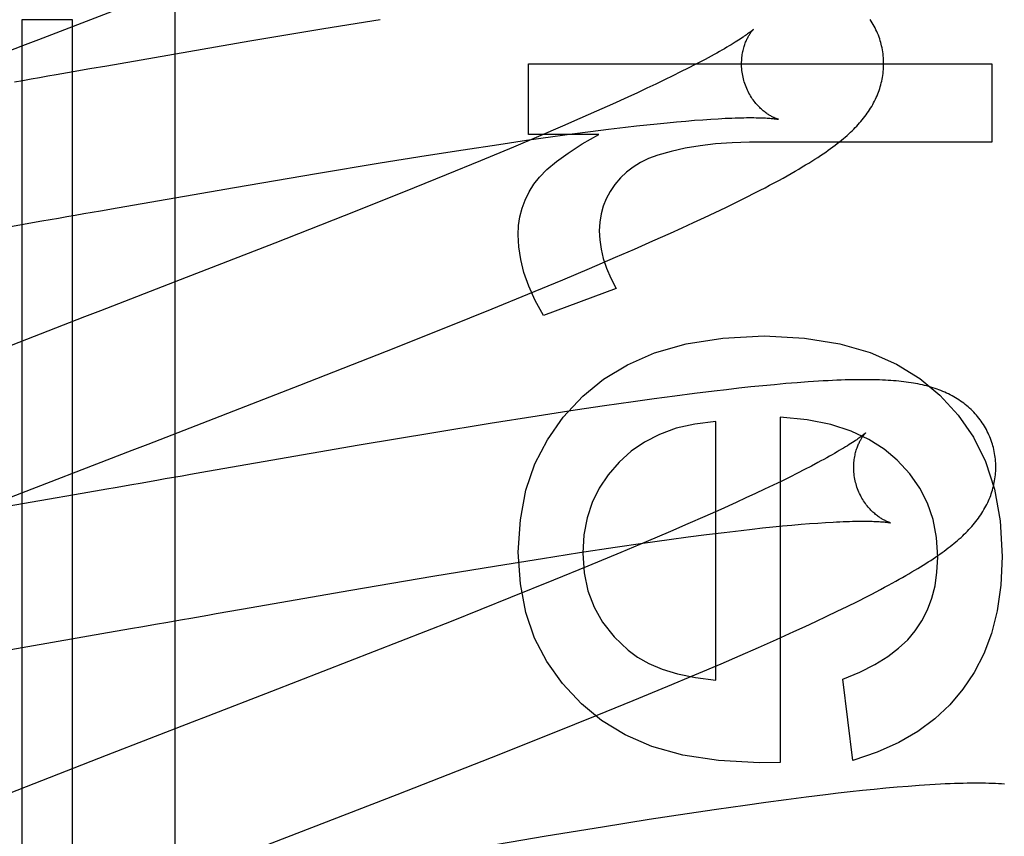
# Model space of a CAD drawing. Header units: inches. Extents: x 0 to 215, y 0 to 139.
# Tile 38 of 111: x 105.837 to 105.975, y 51.641 to 51.756. Entities that reach past the tile are written whole.
import ezdxf

# ---------------------------------------------------------------- set-up
doc = ezdxf.new("R2010")
doc.units = ezdxf.units.IN
doc.header["$LTSCALE"] = 11.804375
doc.header["$MEASUREMENT"] = 0
doc.linetypes.add('HIDDEN', pattern=[0.2, 0.1, -0.1])
doc.layers.add('DEFAULT_2', color=8, linetype='HIDDEN')

msp = doc.modelspace()

# ---------------------------------------------------------------- linework, layer by layer
at = {"layer": 'DEFAULT_2', "color": 8, "linetype": 'HIDDEN'}
for p, q in [((105.8585915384, 52.1641831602), (105.8585915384, 51.559379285)), ((105.8441940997, 51.7560268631), (105.8370516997, 51.7560268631)), ((105.8370516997, 51.7560268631), (105.8370516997, 51.54497928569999)), ((105.8441940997, 51.54497928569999), (105.8441940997, 51.7560268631)), ((105.8874959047, 51.7560326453), (105.8795942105, 51.75474267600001)), ((105.8795942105, 51.75474267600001), (105.8691609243, 51.7529903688)), ((105.8691609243, 51.7529903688), (105.8490331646, 51.7495118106)), ((105.8490331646, 51.7495118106), (105.8466607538, 51.7490969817)), ((105.9084113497, 51.749831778), (105.9736091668, 51.749831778)), ((105.9084113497, 51.7398863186), (105.9084113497, 51.749831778)), ((105.9318604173, 51.74971418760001), (105.9308625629, 51.7492026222)), ((105.9328005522, 51.7502055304), (105.9318604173, 51.74971418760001)), ((105.9736091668, 51.749831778), (105.9736091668, 51.7387812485)), ((105.8442925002, 51.7486824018), (105.8419298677, 51.7482684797)), ((105.8466607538, 51.7490969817), (105.8442925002, 51.7486824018)), ((105.9286983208, 51.7481223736), (105.9275347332, 51.7475555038)), ((105.9298080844, 51.7486717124), (105.9286983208, 51.7481223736)), ((105.9308625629, 51.7492026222), (105.9298080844, 51.7486717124)), ((105.9263185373, 51.7469718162), (105.9250507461, 51.74637187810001)), ((105.9275347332, 51.7475555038), (105.9263185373, 51.7469718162)), ((105.9237324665, 51.7457562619), (105.9223648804, 51.74512553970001)), ((105.9250507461, 51.74637187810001), (105.9237324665, 51.7457562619)), ((105.9202237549, 51.7441523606), (105.9179788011, 51.74314832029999)), ((105.9223648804, 51.74512553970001), (105.9202237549, 51.7441523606)), ((105.9179788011, 51.74314832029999), (105.9156342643, 51.7421151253)), ((105.9156342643, 51.7421151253), (105.9131944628, 51.74105441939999)), ((105.9235722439, 51.7410690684), (105.9250653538, 51.74123404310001)), ((105.9250653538, 51.74123404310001), (105.9265084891, 51.7413865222)), ((105.9265084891, 51.7413865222), (105.9279003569, 51.7415263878)), ((105.9279003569, 51.7415263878), (105.9292397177, 51.7416535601)), ((105.9292397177, 51.7416535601), (105.9305251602, 51.7417679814)), ((105.9305251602, 51.7417679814), (105.9317551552, 51.7418696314)), ((105.9317551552, 51.7418696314), (105.9329283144, 51.7419585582)), ((105.9329283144, 51.7419585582), (105.9340433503, 51.7420348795)), ((105.9182953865, 51.7398863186), (105.9084113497, 51.7398863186)), ((105.9131944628, 51.74105441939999), (105.909800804, 51.7396001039)), ((105.9118342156, 51.739580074), (105.9145269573, 51.7399463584)), ((105.9145269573, 51.7399463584), (105.9171269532, 51.7402876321)), ((105.9171269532, 51.7402876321), (105.9196296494, 51.7406030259)), ((105.9196296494, 51.7406030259), (105.9220305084, 51.7408917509)), ((105.9220305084, 51.7408917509), (105.9235722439, 51.7410690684)), ((105.8992062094, 51.7377278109), (105.9042350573, 51.738488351)), ((105.9042350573, 51.738488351), (105.9081075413, 51.7390544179)), ((105.909800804, 51.7396001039), (105.9062561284, 51.7381033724)), ((105.9081075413, 51.7390544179), (105.9118342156, 51.739580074)), ((105.9736091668, 51.7387812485), (105.9394754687, 51.7387812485)), ((105.8939882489, 51.7369132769), (105.8992062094, 51.7377278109)), ((105.9062561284, 51.7381033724), (105.9016292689, 51.7361782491)), ((105.8785615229, 51.7343929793), (105.8875079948, 51.7358722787)), ((105.8875079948, 51.7358722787), (105.8939882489, 51.7369132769)), ((105.9016292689, 51.7361782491), (105.8968042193, 51.7341991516)), ((105.8670170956, 51.73243158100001), (105.8785615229, 51.7343929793)), ((105.8968042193, 51.7341991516), (105.890782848, 51.7317623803)), ((105.8505103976, 51.7295650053), (105.8670170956, 51.73243158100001)), ((105.890782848, 51.7317623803), (105.8824255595, 51.7284277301)), ((105.9389848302, 51.731004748), (105.9403500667, 51.7316957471)), ((105.9361475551, 51.7296099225), (105.937584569, 51.7303100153)), ((105.937584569, 51.7303100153), (105.9389848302, 51.731004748)), ((105.8457823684, 51.7287371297), (105.8481450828, 51.729151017)), ((105.8481450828, 51.729151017), (105.8505103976, 51.7295650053)), ((105.9331604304, 51.7281898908), (105.9346727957, 51.7289033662)), ((105.9346727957, 51.7289033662), (105.9361475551, 51.7296099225)), ((105.8375543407, 51.7272951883), (105.8398965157, 51.7277055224)), ((105.8824255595, 51.7284277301), (105.8726802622, 51.7245904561)), ((105.9300241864, 51.7267410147), (105.9316107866, 51.7274691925)), ((105.9316107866, 51.7274691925), (105.9331604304, 51.7281898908)), ((105.8352212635, 51.7268867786), (105.8375543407, 51.7272951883)), ((105.9258984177, 51.7248866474), (105.9284009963, 51.7260051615)), ((105.9284009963, 51.7260051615), (105.9300241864, 51.7267410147)), ((105.8726802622, 51.7245904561), (105.8593441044, 51.7193970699)), ((105.9233163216, 51.72375039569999), (105.9258984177, 51.7248866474)), ((105.9206572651, 51.72259663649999), (105.9233163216, 51.72375039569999)), ((105.916997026, 51.721031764), (105.9206572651, 51.72259663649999)), ((105.9132123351, 51.7194378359), (105.916997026, 51.721031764)), ((105.9083191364, 51.7174073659), (105.9132123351, 51.7194378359)), ((105.9207510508, 51.7182150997), (105.9104986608, 51.714408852)), ((105.9032621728, 51.71533863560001), (105.9083191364, 51.7174073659)), ((105.8970039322, 51.7128122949), (105.9032621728, 51.71533863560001)), ((105.8883933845, 51.7093840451), (105.8970039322, 51.7128122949)), ((105.8762036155, 51.7045980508), (105.8883933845, 51.7093840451)), ((105.9362743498, 51.7039593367), (105.934504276, 51.7037513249)), ((105.9380033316, 51.7041544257), (105.9362743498, 51.7039593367)), ((105.9396958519, 51.7043368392), (105.9380033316, 51.7041544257)), ((105.9413600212, 51.70450703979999), (105.9396958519, 51.7043368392)), ((105.9430030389, 51.70466515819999), (105.9413600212, 51.70450703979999)), ((105.9446286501, 51.704810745), (105.9430030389, 51.70466515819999)), ((105.94621943, 51.7049414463), (105.9446286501, 51.704810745)), ((105.9260911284, 51.7026690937), (105.9231421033, 51.70226006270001)), ((105.9289697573, 51.70305477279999), (105.9260911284, 51.7026690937)), ((105.9317765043, 51.7034161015), (105.9289697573, 51.70305477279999)), ((105.934504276, 51.7037513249), (105.9317765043, 51.7034161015)), ((105.9149451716, 51.70106206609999), (105.9095999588, 51.7002416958)), ((105.91910204, 51.701679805), (105.9149451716, 51.70106206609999)), ((105.9231421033, 51.70226006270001), (105.91910204, 51.701679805)), ((105.9095999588, 51.7002416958), (105.9029912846, 51.6991939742)), ((105.9438342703, 51.700104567), (105.9438342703, 51.65148251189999)), ((105.9029912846, 51.6991939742), (105.8950542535, 51.6978967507)), ((105.9347483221, 51.6630855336), (105.9347483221, 51.6994907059)), ((105.8950542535, 51.6978967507), (105.8845771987, 51.6961354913)), ((105.8845771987, 51.6961354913), (105.8631864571, 51.6924343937)), ((105.8341499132, 51.6882948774), (105.852603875, 51.69544784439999)), ((105.9472531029, 51.6927177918), (105.9462345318, 51.6921994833)), ((105.9482146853, 51.6932163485), (105.9472531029, 51.6927177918)), ((105.9491181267, 51.69369419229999), (105.9482146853, 51.6932163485)), ((105.8572524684, 51.6913952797), (105.8560704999, 51.69118811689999)), ((105.8631864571, 51.6924343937), (105.8608087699, 51.6920182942)), ((105.9451605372, 51.69166249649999), (105.9440323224, 51.6911076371)), ((105.9462345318, 51.6921994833), (105.9451605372, 51.69166249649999)), ((105.8490280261, 51.6899540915), (105.8455468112, 51.6893451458)), ((105.9416171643, 51.6899467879), (105.9403325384, 51.68934209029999)), ((105.9428508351, 51.6905355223), (105.9416171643, 51.6899467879)), ((105.9440323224, 51.6911076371), (105.9428508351, 51.6905355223)), ((105.8455468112, 51.6893451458), (105.8309095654, 51.6868073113)), ((105.9389981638, 51.6887220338), (105.9376152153, 51.6880871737)), ((105.9403325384, 51.68934209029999), (105.9389981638, 51.6887220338)), ((105.9376152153, 51.6880871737), (105.9354524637, 51.6871083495)), ((105.9331874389, 51.6860992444), (105.9308244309, 51.6850615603)), ((105.9354524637, 51.6871083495), (105.9331874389, 51.6860992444)), ((105.9308244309, 51.6850615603), (105.9283677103, 51.6839969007)), ((105.9398611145, 51.6843337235), (105.941342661, 51.6844950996)), ((105.941342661, 51.6844950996), (105.9427734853, 51.6846438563)), ((105.9427734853, 51.6846438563), (105.9441521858, 51.6847798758)), ((105.9441521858, 51.6847798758), (105.9454774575, 51.68490308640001)), ((105.9454774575, 51.68490308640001), (105.9467480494, 51.6850134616)), ((105.9467480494, 51.6850134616), (105.9479624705, 51.6851110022)), ((105.9479624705, 51.6851110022), (105.9491192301, 51.685195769)), ((105.9491192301, 51.685195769), (105.9502169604, 51.6852679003)), ((105.9283677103, 51.6839969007), (105.9249538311, 51.6825380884)), ((105.9281834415, 51.6828658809), (105.9308661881, 51.68322826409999)), ((105.9308661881, 51.68322826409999), (105.9334546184, 51.6835652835)), ((105.9334546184, 51.6835652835), (105.9359441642, 51.6838760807)), ((105.9359441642, 51.6838760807), (105.9383302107, 51.6841598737)), ((105.9383302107, 51.6841598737), (105.9398611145, 51.6843337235)), ((105.9155816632, 51.6810264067), (105.9206035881, 51.6817828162)), ((105.9206035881, 51.6817828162), (105.9244677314, 51.68234487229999)), ((105.9249538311, 51.6825380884), (105.9213916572, 51.68103774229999)), ((105.9244677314, 51.68234487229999), (105.9281834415, 51.6828658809)), ((105.9038856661, 51.67917658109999), (105.9103667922, 51.6802150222)), ((105.9103667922, 51.6802150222), (105.9155816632, 51.6810264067)), ((105.9213916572, 51.68103774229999), (105.9167465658, 51.6791092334)), ((105.8949304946, 51.67769866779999), (105.9038856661, 51.67917658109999)), ((105.9167465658, 51.6791092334), (105.9119072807, 51.6771279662)), ((105.8833644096, 51.6757360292), (105.8949304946, 51.67769866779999)), ((105.9119072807, 51.6771279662), (105.905873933, 51.67469010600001)), ((105.8679975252, 51.6730704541), (105.8833644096, 51.6757360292)), ((105.905873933, 51.67469010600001), (105.8975091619, 51.6713564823)), ((105.9546792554, 51.6741653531), (105.9560545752, 51.6748604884)), ((105.951832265, 51.6727675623), (105.9532652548, 51.67346478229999)), ((105.9532652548, 51.67346478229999), (105.9546792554, 51.6741653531)), ((105.8644369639, 51.67244760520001), (105.8679975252, 51.6730704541)), ((105.9488575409, 51.6713548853), (105.9503659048, 51.6720658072)), ((105.9503659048, 51.6720658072), (105.951832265, 51.6727675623)), ((105.8561577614, 51.6709968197), (105.8573363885, 51.6712033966)), ((105.8975091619, 51.6713564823), (105.8866674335, 51.66709371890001)), ((105.9457280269, 51.6699102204), (105.9473105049, 51.6706359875)), ((105.9473105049, 51.6706359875), (105.9488575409, 51.6713548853)), ((105.8310114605, 51.6666330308), (105.8491313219, 51.6697667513)), ((105.8491313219, 51.6697667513), (105.8526337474, 51.6703794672)), ((105.943287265, 51.6688076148), (105.9457280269, 51.6699102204)), ((105.9407655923, 51.6676871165), (105.943287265, 51.6688076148)), ((105.8866674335, 51.66709371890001), (105.872213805, 51.6614739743)), ((105.935491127, 51.6653939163), (105.9381659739, 51.66654910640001)), ((105.9381659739, 51.66654910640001), (105.9407655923, 51.6676871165)), ((105.9318122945, 51.6638275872), (105.935491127, 51.6653939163)), ((105.9280120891, 51.6622328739), (105.9318122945, 51.6638275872)), ((105.9231038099, 51.66020241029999), (105.9280120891, 51.6622328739)), ((105.9540252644, 51.6517894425), (105.9526132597, 51.6632082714)), ((105.872213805, 51.6614739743), (105.8632763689, 51.6580166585)), ((105.9180368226, 51.65813493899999), (105.9231038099, 51.66020241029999)), ((105.9117732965, 51.6556118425), (105.9180368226, 51.65813493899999)), ((105.9031662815, 51.6521906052), (105.9117732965, 51.6556118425)), ((105.848963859, 51.65247796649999), (105.8342280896, 51.6467280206)), ((105.8898828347, 51.64698365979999), (105.9031662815, 51.6521906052)), ((105.9438342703, 51.65148251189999), (105.9408874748, 51.651421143)), ((105.9501900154, 51.6469475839), (105.9474739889, 51.646613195)), ((105.9519569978, 51.6471557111), (105.9501900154, 51.6469475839)), ((105.9536896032, 51.6473517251), (105.9519569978, 51.6471557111)), ((105.9553882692, 51.6475353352), (105.9536896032, 51.6473517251)), ((105.9570529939, 51.6477061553), (105.9553882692, 51.6475353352)), ((105.9586803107, 51.6478634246), (105.9570529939, 51.6477061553)), ((105.9602655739, 51.64800631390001), (105.9586803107, 51.6478634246)), ((105.9618182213, 51.64813518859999), (105.9602655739, 51.64800631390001)), ((105.9418118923, 51.6458683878), (105.9388720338, 51.64546033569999)), ((105.9446802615, 51.6462530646), (105.9418118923, 51.6458683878)), ((105.9474739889, 51.646613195), (105.9446802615, 51.6462530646)), ((105.9307055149, 51.6442663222), (105.9253815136, 51.6434491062)), ((105.9348461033, 51.64488182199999), (105.9307055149, 51.6442663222)), ((105.9388720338, 51.64546033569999), (105.9348461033, 51.64488182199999)), ((105.9253815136, 51.6434491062), (105.918799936, 51.64240569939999)), ((105.918799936, 51.64240569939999), (105.9108961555, 51.6411140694)), ((105.9108961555, 51.6411140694), (105.9004635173, 51.6393606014))]:
    msp.add_line(p, q, dxfattribs=at)
for points in [[(105.8209331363, 51.7460878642), (105.8361196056, 51.7519709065), (105.8372279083, 51.75239935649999), (105.8383383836, 51.7528286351), (105.8394508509, 51.7532586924), (105.8607243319, 51.7615107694)], [(105.9579693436, 51.7528356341), (105.9579035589, 51.7530627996), (105.9578195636, 51.7533294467), (105.9577288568, 51.75359394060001), (105.9576315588, 51.75385595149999), (105.9575278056, 51.7541151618), (105.9574176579, 51.7543714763), (105.9573011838, 51.75462480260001), (105.9571785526, 51.75487485), (105.957049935, 51.7551213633), (105.9569154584, 51.7553641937), (105.9567752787, 51.75560315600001), (105.9566295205, 51.7558381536), (105.9564782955, 51.7560691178)], [(105.9400421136, 51.7546736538), (105.9400338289, 51.7546656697), (105.9400183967, 51.754651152), (105.9399952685, 51.7546299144), (105.93996393, 51.75460181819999), (105.9399237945, 51.754566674), (105.9398744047, 51.75452441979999), (105.9398152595, 51.7544749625), (105.9397458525, 51.7544182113), (105.9396656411, 51.7543540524), (105.9395742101, 51.7542824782), (105.9394710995, 51.7542034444), (105.9393559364, 51.7541169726), (105.9392283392, 51.7540230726), (105.9390879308, 51.7539217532), (105.9389343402, 51.7538130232), (105.9387672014, 51.7536968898), (105.9385861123, 51.7535733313), (105.9383908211, 51.7534424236), (105.9381809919, 51.7533041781), (105.9379565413, 51.7531587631), (105.9377173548, 51.7530063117), (105.9374633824, 51.7528469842), (105.9371946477, 51.7526809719), (105.9369110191, 51.7525083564), (105.9366124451, 51.7523292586), (105.9362988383, 51.7521437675), (105.93597013, 51.7519519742), (105.9356263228, 51.7517540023), (105.935267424, 51.751549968), (105.9348934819, 51.7513400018), (105.9345045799, 51.7511242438), (105.9341007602, 51.7509028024), (105.9336821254, 51.7506758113), (105.9332487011, 51.7504433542), (105.9328005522, 51.7502055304)], [(105.9387003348, 51.7474779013), (105.9386445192, 51.74768884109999), (105.9385874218, 51.7479306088), (105.9385373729, 51.74817317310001), (105.9384944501, 51.7484157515), (105.9384586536, 51.748657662), (105.9384298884, 51.7488985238), (105.9384080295, 51.74913796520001), (105.938392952, 51.74937529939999), (105.9383844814, 51.74960982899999), (105.9383823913, 51.749841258), (105.9383864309, 51.7500692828), (105.9383963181, 51.7502933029), (105.9384117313, 51.7505127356), (105.9384323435, 51.7507273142), (105.9384578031, 51.7509366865), (105.9384877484, 51.75114063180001), (105.9385218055, 51.7513389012), (105.9385596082, 51.7515313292), (105.9386007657, 51.7517176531), (105.9386449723, 51.7518980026), (105.9386919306, 51.7520724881), (105.9387412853, 51.752240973), (105.9387926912, 51.7524033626), (105.9388458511, 51.7525597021), (105.9389004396, 51.75270993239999), (105.9389562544, 51.7528543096), (105.939013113, 51.7529930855), (105.9390707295, 51.7531262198), (105.9391288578, 51.75325375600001), (105.9391872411, 51.7533757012), (105.9392456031, 51.7534920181), (105.9393037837, 51.753602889), (105.9393616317, 51.753708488), (105.9394188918, 51.7538087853), (105.9394753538, 51.75390382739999), (105.9395307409, 51.7539935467), (105.939584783, 51.7540778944), (105.939637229, 51.7541568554), (105.9396878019, 51.7542303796), (105.9397362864, 51.7542985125), (105.9397824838, 51.7543613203), (105.9398260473, 51.7544186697), (105.9398666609, 51.7544704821), (105.9399039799, 51.7545166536), (105.9399376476, 51.7545570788), (105.9399673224, 51.7545916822), (105.9399926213, 51.75462035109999), (105.9400132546, 51.7546430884), (105.9400289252, 51.7546598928), (105.940039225, 51.7546706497), (105.940043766, 51.7546752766)], [(105.9529732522, 51.7395161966), (105.9532281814, 51.7397388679), (105.953473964, 51.73995963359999), (105.9537114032, 51.7401790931), (105.9539410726, 51.740397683), (105.9541635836, 51.7406159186), (105.9543794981, 51.7408343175), (105.9545892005, 51.74105326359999), (105.9547930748, 51.74127318), (105.9549914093, 51.7414944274), (105.9551844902, 51.7417173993), (105.9553724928, 51.7419423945), (105.9555556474, 51.7421698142), (105.9557338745, 51.7423997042), (105.9559071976, 51.7426322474), (105.9560754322, 51.7428673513), (105.9562384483, 51.74310497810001), (105.9563960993, 51.743345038), (105.9565482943, 51.7435875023), (105.956694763, 51.7438320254), (105.9568352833, 51.744078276), (105.9569697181, 51.7443260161), (105.9570978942, 51.7445748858), (105.9572197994, 51.7448247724), (105.9573353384, 51.74507535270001), (105.957444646, 51.74532678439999), (105.9575477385, 51.7455789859), (105.957644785, 51.7458322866), (105.9577358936, 51.7460869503), (105.9578210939, 51.7463430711), (105.9579004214, 51.7466008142), (105.9579738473, 51.7468601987), (105.9580413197, 51.74712119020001), (105.9581028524, 51.7473840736), (105.9581584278, 51.7476491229), (105.9582079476, 51.7479163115), (105.958251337, 51.74818582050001), (105.9582884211, 51.7484572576), (105.9583190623, 51.748730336), (105.9583431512, 51.749004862), (105.9583605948, 51.7492806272), (105.9583713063, 51.7495573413), (105.9583752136, 51.74983464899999), (105.9583722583, 51.7501124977), (105.9583623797, 51.7503907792), (105.9583455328, 51.7506692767), (105.9583216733, 51.750947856), (105.9582907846, 51.7512261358), (105.958252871, 51.7515037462), (105.9582079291, 51.75178050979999), (105.9581559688, 51.7520562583), (105.9580970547, 51.7523305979), (105.9580312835, 51.7526031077), (105.9579693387, 51.7528356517)], [(105.8419298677, 51.7482684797), (105.8407511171, 51.7480618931), (105.8395743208, 51.7478556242), (105.8383996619, 51.747649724), (105.8372273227, 51.7474442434), (105.8360574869, 51.7472392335)], [(105.9435406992, 51.74201271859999), (105.9435535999, 51.74200989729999), (105.9435642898, 51.7420074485), (105.9435593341, 51.7420087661), (105.9435445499, 51.7420127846), (105.9435220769, 51.7420192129), (105.9434923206, 51.7420281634), (105.943455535, 51.7420397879), (105.9434119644, 51.7420542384), (105.9433619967, 51.7420716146), (105.9433059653, 51.7420920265), (105.9432442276, 51.7421155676), (105.9431771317, 51.7421423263), (105.9431049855, 51.7421723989), (105.9430281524, 51.7422058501), (105.9429467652, 51.7422428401), (105.9428609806, 51.7422835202), (105.942771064, 51.7423279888), (105.94267724, 51.7423763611), (105.9425797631, 51.74242873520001), (105.9424789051, 51.7424851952), (105.9423748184, 51.7425458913), (105.9422677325, 51.742610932), (105.9421576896, 51.7426805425), (105.9420447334, 51.7427549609), (105.9419291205, 51.74283429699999), (105.9418110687, 51.7429186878), (105.9416907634, 51.7430082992), (105.9415684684, 51.7431032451), (105.9414442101, 51.74320383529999), (105.9413180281, 51.7433103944), (105.9411902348, 51.7434230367), (105.9410610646, 51.7435419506), (105.9409308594, 51.74366723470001), (105.9407999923, 51.74379895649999), (105.9406686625, 51.7439373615), (105.9405370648, 51.7440827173), (105.9404056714, 51.7442349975), (105.9402748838, 51.7443942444), (105.9401451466, 51.7445604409), (105.9400168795, 51.7447335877), (105.939890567, 51.7449135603), (105.9397666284, 51.7451002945), (105.9396456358, 51.7452934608), (105.9395281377, 51.7454926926), (105.9394145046, 51.7456978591), (105.9393050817, 51.745908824), (105.939200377, 51.7461250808), (105.9391008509, 51.7463461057), (105.9390068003, 51.7465716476), (105.938918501, 51.7468014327), (105.9388363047, 51.7470348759), (105.9387605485, 51.7472712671), (105.9387003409, 51.7474778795)], [(105.9340433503, 51.7420348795), (105.9350989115, 51.7420987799), (105.9356039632, 51.7421261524), (105.9360936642, 51.74215052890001), (105.9365678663, 51.7421719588), (105.9370264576, 51.7421905), (105.9374692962, 51.74220621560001), (105.9378962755, 51.7422191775), (105.9383072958, 51.7422294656), (105.9387022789, 51.7422371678), (105.9390811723, 51.7422423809), (105.9394439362, 51.7422452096), (105.9397905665, 51.7422457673), (105.9401210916, 51.7422441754), (105.9404354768, 51.7422405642), (105.9407337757, 51.7422350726), (105.9410158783, 51.7422278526), (105.9412817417, 51.74221906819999), (105.9415314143, 51.7422088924), (105.9417648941, 51.742197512), (105.9419824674, 51.74218511), (105.942184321, 51.7421718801), (105.9423708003, 51.7421580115), (105.9425422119, 51.7421436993), (105.9426988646, 51.7421291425), (105.9428410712, 51.7421145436), (105.9429691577, 51.7421001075), (105.9430834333, 51.7420860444), (105.9431843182, 51.7420725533), (105.9432721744, 51.7420598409), (105.9433475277, 51.74204808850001), (105.9434108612, 51.7420374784), (105.9434626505, 51.7420281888), (105.9435033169, 51.7420204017), (105.9435334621, 51.7420142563), (105.9435406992, 51.74201271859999)], [(105.9091480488, 51.7328876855), (105.9099198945, 51.7338808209), (105.9109795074, 51.7349416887), (105.9123144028, 51.7360687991), (105.9139620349, 51.7372666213), (105.9159598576, 51.7385396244), (105.9182953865, 51.7398863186)], [(105.9394754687, 51.7387812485), (105.93704707, 51.738720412), (105.9347343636, 51.7385580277), (105.9325410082, 51.7382909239), (105.9304560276, 51.737928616), (105.9284684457, 51.7374806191), (105.9265819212, 51.73694376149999)], [(105.9403500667, 51.7316957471), (105.941019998, 51.7320403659), (105.9416823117, 51.73238502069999), (105.9423350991, 51.7327288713), (105.9429784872, 51.7330721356), (105.9436076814, 51.7334123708), (105.944219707, 51.73374800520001), (105.9448112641, 51.73407719), (105.9453791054, 51.7343979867), (105.9459222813, 51.7347096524), (105.9464381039, 51.7350103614), (105.9469299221, 51.7353017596), (105.9473991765, 51.7355844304), (105.9478483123, 51.7358596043), (105.9482793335, 51.7361283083), (105.9486941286, 51.7363915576), (105.9490948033, 51.7366505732), (105.9494819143, 51.7369056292), (105.94985662, 51.7371574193), (105.9502189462, 51.7374058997), (105.9505692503, 51.7376512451), (105.9509078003, 51.73789356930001), (105.951234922, 51.738133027), (105.9515508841, 51.73836973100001), (105.9518559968, 51.7386038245), (105.9521505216, 51.7388354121), (105.9524347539, 51.739064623), (105.9527089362, 51.7392915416), (105.9529732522, 51.7395161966)], [(105.9265819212, 51.73694376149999), (105.9253008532, 51.73647384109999), (105.9241412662, 51.73592272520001), (105.9231135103, 51.7352947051), (105.9221865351, 51.7345769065), (105.9213292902, 51.7337564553), (105.9205521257, 51.73283764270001)], [(105.9069379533, 51.7257662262), (105.9070029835, 51.727057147), (105.9071875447, 51.7283010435), (105.9074899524, 51.7294928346), (105.9079152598, 51.7306477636), (105.90846852, 51.7317810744), (105.9091480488, 51.7328876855)], [(105.9205521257, 51.73283764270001), (105.9198729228, 51.7318389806), (105.9193222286, 51.7308157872), (105.9189030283, 51.7297779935), (105.9186063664, 51.7286958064), (105.9184232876, 51.727539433), (105.9183567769, 51.7263188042)], [(105.8398965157, 51.7277055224), (105.8410705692, 51.7279112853), (105.8422463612, 51.7281173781), (105.8434237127, 51.7283237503), (105.8446024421, 51.728530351), (105.8457823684, 51.7287371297)], [(105.9183567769, 51.7263188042), (105.9184119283, 51.7250464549), (105.9185979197, 51.7237470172), (105.9189084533, 51.72242444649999), (105.9193624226, 51.7210668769), (105.919978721, 51.719662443), (105.9207510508, 51.7182150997)], [(105.9104986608, 51.714408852), (105.9093480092, 51.71650662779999), (105.908429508, 51.7185216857), (105.9077518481, 51.7204533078), (105.9072889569, 51.722303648), (105.9070147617, 51.7240748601), (105.9069379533, 51.7257662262)], [(105.8593441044, 51.7193970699), (105.84814149, 51.715061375), (105.8470245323, 51.7146295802), (105.845908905, 51.71419831), (105.8447947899, 51.7137676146), (105.8220616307, 51.7049412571)], [(105.9160381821, 51.70303606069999), (105.9189258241, 51.705422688), (105.9223096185, 51.70744485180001), (105.9261422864, 51.7091253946), (105.9305656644, 51.7103957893), (105.9357215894, 51.711187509), (105.9415627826, 51.7115233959)], [(105.9415627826, 51.7115233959), (105.9472195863, 51.7111965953), (105.9522102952, 51.7104227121), (105.9564854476, 51.7091818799), (105.960193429, 51.7075336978), (105.9634826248, 51.7055377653), (105.9663035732, 51.7031742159)], [(105.9737601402, 51.6960444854), (105.9736940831, 51.6962725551), (105.9736097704, 51.696540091), (105.9735187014, 51.6968054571), (105.9734209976, 51.697068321), (105.9733167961, 51.6973283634), (105.9732061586, 51.6975854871), (105.9730891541, 51.6978395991), (105.9729659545, 51.6980904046), (105.9728367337, 51.6983376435), (105.9727016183, 51.69858117), (105.9725607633, 51.6988208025), (105.9724142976, 51.6990564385), (105.9722623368, 51.6992880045), (105.9721050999, 51.6995152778), (105.9719428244, 51.6997380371), (105.9717756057, 51.699956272), (105.9716035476, 51.7001699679), (105.9714268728, 51.7003789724), (105.9712458, 51.7005831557), (105.9710604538, 51.70078250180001), (105.9708710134, 51.7009769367), (105.9706775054, 51.70116654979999), (105.9704799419, 51.7013514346), (105.970278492, 51.7015315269), (105.970073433, 51.7017066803), (105.969864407, 51.701877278), (105.9696512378, 51.7020434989), (105.969433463, 51.7022057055), (105.9692105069, 51.7023642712), (105.9689822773, 51.70251917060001), (105.9687482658, 51.7026706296), (105.9685089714, 51.70281820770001), (105.9682645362, 51.7029617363), (105.9680155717, 51.7031008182), (105.9677627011, 51.703235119), (105.9675061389, 51.7033645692), (105.9672464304, 51.7034889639), (105.9669831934, 51.7036085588), (105.9667162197, 51.70372350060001), (105.9664453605, 51.703833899), (105.9661702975, 51.7039399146), (105.9658911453, 51.7040415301), (105.9656078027, 51.7041388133), (105.9653204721, 51.7042317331), (105.9650293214, 51.7043202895), (105.9647343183, 51.7044045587), (105.9644354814, 51.704484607), (105.9641328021, 51.7045605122), (105.9638263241, 51.7046323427), (105.9635158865, 51.70470021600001), (105.9632014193, 51.704764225), (105.9628826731, 51.70482449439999), (105.9625594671, 51.7048811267), (105.9622315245, 51.70493423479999), (105.9618986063, 51.7049839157), (105.9615604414, 51.7050302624), (105.9612168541, 51.7050733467), (105.9608673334, 51.705113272), (105.9605114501, 51.7051501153), (105.9601487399, 51.7051839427), (105.9597787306, 51.7052148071), (105.9594009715, 51.7052427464), (105.9590150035, 51.705267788), (105.9586203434, 51.7052899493), (105.9582165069, 51.7053092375), (105.9578030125, 51.7053256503), (105.9573794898, 51.7053391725), (105.9569450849, 51.7053497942), (105.9564990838, 51.7053574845), (105.9560405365, 51.7053622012), (105.9555684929, 51.7053638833), (105.9550820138, 51.7053624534), (105.9545800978, 51.7053578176), (105.9540617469, 51.7053498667), (105.9535258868, 51.7053384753), (105.9529715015, 51.705323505), (105.9523974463, 51.7053048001), (105.9518027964, 51.7052822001), (105.9511865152, 51.7052555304), (105.950547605, 51.7052246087), (105.9498846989, 51.70518922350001), (105.9491976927, 51.7051492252), (105.9484851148, 51.7051043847), (105.947749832, 51.70505476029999), (105.94621943, 51.7049414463)], [(105.852603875, 51.69544784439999), (105.854835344, 51.6963104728), (105.8762036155, 51.7045980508)], [(105.9069379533, 51.6810732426), (105.9072502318, 51.6856639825), (105.908038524, 51.68983505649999), (105.9092974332, 51.69354187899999), (105.9110431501, 51.6969182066), (105.9132918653, 51.7000977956), (105.9160381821, 51.70303606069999)], [(105.9663035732, 51.7031742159), (105.9688726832, 51.7003944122), (105.9710070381, 51.6972643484), (105.9727137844, 51.6938329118), (105.9739714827, 51.6899534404), (105.9747586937, 51.68547927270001), (105.9750825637, 51.6804592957)], [(105.9603025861, 51.6940427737), (105.9584671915, 51.69560883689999), (105.9562972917, 51.6969663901), (105.9538202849, 51.69812836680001), (105.9509539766, 51.6990559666), (105.9476161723, 51.6997103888), (105.9438342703, 51.700104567)], [(105.9347483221, 51.6994907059), (105.931808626, 51.6991252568), (105.9291606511, 51.6985201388), (105.9268263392, 51.69767141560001), (105.924739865, 51.696590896), (105.9228354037, 51.6952903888), (105.9211348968, 51.6937659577)], [(105.955833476, 51.6978830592), (105.9558260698, 51.6978759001), (105.9558115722, 51.69786221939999), (105.9557894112, 51.6978418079), (105.9557590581, 51.69781451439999), (105.9557198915, 51.6977801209), (105.955671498, 51.6977386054), (105.9556134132, 51.6976899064), (105.9555451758, 51.69763396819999), (105.955466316, 51.6975707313), (105.9553764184, 51.6975001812), (105.9552750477, 51.69742228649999), (105.9551618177, 51.69733705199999), (105.9550363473, 51.697244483), (105.9548982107, 51.6971445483), (105.9547469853, 51.69703721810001), (105.9545822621, 51.69692246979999), (105.9544035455, 51.6968002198), (105.9542106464, 51.69667059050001), (105.9540032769, 51.6965336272), (105.9537813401, 51.6963894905), (105.9535447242, 51.6962383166), (105.9532933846, 51.69608027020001), (105.9530273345, 51.6959155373), (105.9527464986, 51.6957442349), (105.952450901, 51.6955665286), (105.9521404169, 51.6953824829), (105.9518149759, 51.6951921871), (105.951474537, 51.6949957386), (105.9511190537, 51.6947932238), (105.9507485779, 51.69458477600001), (105.9503631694, 51.6943705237), (105.9499628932, 51.6941505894), (105.9495478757, 51.69392512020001), (105.9491181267, 51.69369419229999)], [(105.9544911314, 51.6906867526), (105.9544354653, 51.6908970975), (105.954378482, 51.6911382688), (105.9543285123, 51.6913802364), (105.9542856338, 51.6916222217), (105.9542498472, 51.69186354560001), (105.9542210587, 51.6921038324), (105.9541991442, 51.6923427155), (105.9541839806, 51.69257951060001), (105.9541753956, 51.6928135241), (105.9541731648, 51.6930444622), (105.9541770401, 51.6932720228), (105.9541867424, 51.6934956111), (105.9542019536, 51.6937146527), (105.9542223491, 51.6939288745), (105.9542475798, 51.6941379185), (105.9542772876, 51.6943415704), (105.9543111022, 51.6945395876), (105.9543486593, 51.6947317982), (105.9543895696, 51.6949179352), (105.9544335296, 51.69509812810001), (105.9544802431, 51.6952724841), (105.9545293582, 51.6954408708), (105.9545805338, 51.6956032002), (105.9546334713, 51.6957595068), (105.954687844, 51.6959097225), (105.9547434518, 51.6960541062), (105.9548001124, 51.6961929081), (105.9548575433, 51.6963260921), (105.9549155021, 51.6964537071), (105.9549737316, 51.6965757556), (105.9550319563, 51.6966921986), (105.9550900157, 51.6968032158), (105.9551477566, 51.6969089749), (105.9552049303, 51.6970094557), (105.9552613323, 51.6971047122), (105.9553166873, 51.6971946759), (105.9553707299, 51.6972793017), (105.9554232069, 51.69735856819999), (105.9554738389, 51.6974324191), (105.9555224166, 51.6975009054), (105.955568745, 51.6975640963), (105.9556124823, 51.6976218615), (105.9556533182, 51.6976741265), (105.9556909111, 51.6977207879), (105.9557249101, 51.6977617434), (105.955754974, 51.6977969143), (105.9557807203, 51.69782618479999), (105.955801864, 51.69784956), (105.955818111, 51.69786703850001), (105.9558290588, 51.6978785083), (105.9558343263, 51.6978838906)], [(105.9687874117, 51.6827452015), (105.9690325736, 51.68295977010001), (105.9692721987, 51.6831752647), (105.9695063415, 51.6833918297), (105.9697351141, 51.68360966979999), (105.9699584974, 51.6838288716), (105.970176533, 51.684049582), (105.9703891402, 51.6842718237), (105.9705962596, 51.68449563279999), (105.9707978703, 51.6847210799), (105.9709939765, 51.68494825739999), (105.9711844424, 51.68517708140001), (105.9713691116, 51.6854074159), (105.9715480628, 51.6856394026), (105.9717212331, 51.6858730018), (105.9718888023, 51.6861085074), (105.9720508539, 51.68634611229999), (105.9722074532, 51.68658599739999), (105.9723587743, 51.6868285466), (105.9725044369, 51.6870732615), (105.9726442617, 51.6873199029), (105.9727779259, 51.6875679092), (105.9729051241, 51.6878166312), (105.9730258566, 51.6880659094), (105.9731399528, 51.6883151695), (105.9732477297, 51.6885648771), (105.9733492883, 51.6888150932), (105.973444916, 51.6890664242), (105.9735348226, 51.6893194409), (105.9736190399, 51.6895743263), (105.9736976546, 51.6898315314), (105.973770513, 51.6900908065), (105.9738375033, 51.6903520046), (105.9738985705, 51.6906152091), (105.9739536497, 51.6908804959), (105.9740026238, 51.6911476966), (105.9740453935, 51.691416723), (105.9740818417, 51.6916873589), (105.9741118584, 51.6919593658), (105.9741353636, 51.6922326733), (105.9741522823, 51.6925072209), (105.9741625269, 51.6927826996), (105.9741660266, 51.6930588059), (105.9741627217, 51.6933354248), (105.9741525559, 51.6936124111), (105.974135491, 51.6938895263), (105.9741114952, 51.6941665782), (105.9740805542, 51.694443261), (105.974042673, 51.69471923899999), (105.973997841, 51.6949943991), (105.9739460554, 51.6952686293), (105.9738873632, 51.69554158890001), (105.9738218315, 51.6958129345), (105.9737601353, 51.6960445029)], [(105.9211348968, 51.6937659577), (105.919586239, 51.6919857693), (105.9183195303, 51.6900849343), (105.9173377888, 51.6880837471), (105.9166319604, 51.6859213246), (105.9161929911, 51.6835367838), (105.9160238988, 51.6809504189)], [(105.9659966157, 51.6803979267), (105.9658126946, 51.68314618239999), (105.9653304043, 51.6856777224), (105.9645569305, 51.6879671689), (105.9634707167, 51.6900906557), (105.9620502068, 51.6921243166), (105.9603025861, 51.6940427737)], [(105.8608087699, 51.6920182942), (105.8596217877, 51.69181041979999), (105.8572524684, 51.6913952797)], [(105.8525375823, 51.6905688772), (105.8501949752, 51.6901584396), (105.8490280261, 51.6899540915)], [(105.8560704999, 51.69118811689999), (105.8537128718, 51.6907748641), (105.8525375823, 51.6905688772)], [(105.9593274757, 51.6852224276), (105.959341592, 51.6852193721), (105.9593539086, 51.6852165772), (105.9593571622, 51.68521580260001), (105.959351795, 51.6852171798), (105.959338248, 51.6852208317), (105.9593169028, 51.6852268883), (105.9592881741, 51.6852354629), (105.9592523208, 51.6852467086), (105.9592095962, 51.6852607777), (105.9591603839, 51.68527777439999), (105.9591050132, 51.6852978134), (105.9590438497, 51.6853209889), (105.9589772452, 51.6853473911), (105.9589055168, 51.6853771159), (105.9588290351, 51.6854102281), (105.9587479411, 51.6854468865), (105.9586624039, 51.6854872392), (105.9585726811, 51.6855313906), (105.9584789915, 51.6855794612), (105.9583815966, 51.6856315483), (105.9582807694, 51.685687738), (105.958176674, 51.6857481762), (105.9580695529, 51.6858129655), (105.9579594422, 51.6858823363), (105.9578463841, 51.6859565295), (105.9577306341, 51.6860356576), (105.9576124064, 51.6861198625), (105.9574918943, 51.6862093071), (105.9573693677, 51.68630410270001), (105.9572448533, 51.6864045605), (105.9571183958, 51.6865110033), (105.956990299, 51.68662355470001), (105.9568607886, 51.6867424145), (105.9567302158, 51.68686767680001), (105.9565989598, 51.6869994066), (105.9564672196, 51.6871378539), (105.9563351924, 51.6872832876), (105.9562033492, 51.6874356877), (105.9560720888, 51.6875951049), (105.9559418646, 51.6877615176), (105.9558131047, 51.6879349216), (105.9556862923, 51.688115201), (105.9555618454, 51.68830229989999), (105.9554403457, 51.6884958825), (105.955322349, 51.6886955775), (105.9552082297, 51.68890125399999), (105.9550983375, 51.6891127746), (105.9549931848, 51.68932963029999), (105.9548932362, 51.6895512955), (105.9547987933, 51.689777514), (105.9547101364, 51.6900080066), (105.9546276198, 51.69024218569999), (105.9545515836, 51.6904793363), (105.9544911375, 51.6906867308)], [(105.9502169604, 51.6852679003), (105.951254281, 51.6853276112), (105.9517498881, 51.6853529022), (105.9522299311, 51.6853752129), (105.9526942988, 51.6853945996), (105.953142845, 51.6854111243), (105.9535754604, 51.6854248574), (105.9539920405, 51.68543587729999), (105.9543925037, 51.6854442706), (105.954776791, 51.6854501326), (105.9551448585, 51.68545356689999), (105.955496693, 51.68545468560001), (105.955832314, 51.6854536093), (105.9561516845, 51.68545046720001), (105.9564548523, 51.6854453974), (105.9567417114, 51.685438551), (105.9570122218, 51.6854300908), (105.9572664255, 51.685420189), (105.9575043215, 51.68540903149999), (105.9577261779, 51.6853968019), (105.9579321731, 51.6853836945), (105.9581226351, 51.6853699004), (105.9582978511, 51.6853556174), (105.9584581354, 51.6853410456), (105.9586037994, 51.6853263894), (105.9587351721, 51.6853118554), (105.9588525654, 51.6852976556), (105.9589563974, 51.6852839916), (105.9590470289, 51.6852710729), (105.9591249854, 51.6852590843), (105.9591907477, 51.6852482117), (105.9592448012, 51.6852386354), (105.9592875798, 51.685230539), (105.9593196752, 51.6852240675), (105.9593274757, 51.6852224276)], [(105.9560545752, 51.6748604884), (105.9567124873, 51.6751984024), (105.9573401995, 51.675524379), (105.9579404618, 51.67583960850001), (105.9585120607, 51.6761432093), (105.9590591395, 51.6764371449), (105.9595845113, 51.6767227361), (105.9600899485, 51.67700078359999), (105.9605777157, 51.6772723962), (105.9610484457, 51.6775378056), (105.9615031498, 51.677797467), (105.9619426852, 51.6780517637), (105.9623678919, 51.6783010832), (105.9627796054, 51.6785458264), (105.9631786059, 51.67878637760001), (105.9635656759, 51.67902313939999), (105.9639415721, 51.6792565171), (105.9643069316, 51.6794868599), (105.9646625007, 51.679714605), (105.9650085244, 51.679939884), (105.9653453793, 51.6801629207), (105.9656733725, 51.680383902), (105.965992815, 51.6806030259), (105.9663040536, 51.680820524), (105.9666074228, 51.6810366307), (105.9669032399, 51.6812515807), (105.9671918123, 51.6814656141), (105.9674734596, 51.6816789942), (105.9677484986, 51.68189199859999), (105.9680171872, 51.6821048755), (105.9682798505, 51.6823179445), (105.9685365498, 51.6825313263), (105.9687874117, 51.6827452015)], [(105.9158540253, 51.6597242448), (105.9131564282, 51.6626072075), (105.9109500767, 51.6657155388), (105.9092411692, 51.6690073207), (105.9080111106, 51.6726083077), (105.9072413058, 51.6766442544), (105.9069379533, 51.6810732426)], [(105.9160238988, 51.6809504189), (105.9162257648, 51.6781801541), (105.9167600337, 51.6756365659), (105.9176140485, 51.67334782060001), (105.9188257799, 51.6712294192), (105.9204331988, 51.6691968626), (105.9224236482, 51.6672783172)], [(105.9628093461, 51.6700189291), (105.9637533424, 51.6714407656), (105.9645345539, 51.6729709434), (105.9651551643, 51.6745955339), (105.9656086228, 51.6763563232), (105.9658883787, 51.678295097), (105.9659966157, 51.6803979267)], [(105.9750825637, 51.6804592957), (105.9748758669, 51.6764622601), (105.9743703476, 51.6728493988), (105.9735545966, 51.6696477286), (105.972462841, 51.6667761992), (105.9711293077, 51.6641537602), (105.9695425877, 51.6618074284)], [(105.8608815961, 51.67182479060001), (105.8632510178, 51.6722399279), (105.8644369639, 51.67244760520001)], [(105.8526337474, 51.6703794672), (105.8538062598, 51.67058480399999), (105.8561577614, 51.6709968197)], [(105.8573363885, 51.6712033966), (105.8596984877, 51.6716174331), (105.8608815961, 51.67182479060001)], [(105.9526132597, 51.6632082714), (105.9550324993, 51.664209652), (105.9571520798, 51.66526969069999), (105.9589610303, 51.6663932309), (105.9604922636, 51.6675657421), (105.9617786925, 51.6687726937), (105.9628093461, 51.6700189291)], [(105.9224236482, 51.6672783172), (105.9237438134, 51.6662961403), (105.9253428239, 51.6654175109), (105.9272068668, 51.6646332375), (105.9293773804, 51.6639708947), (105.9318958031, 51.6634580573), (105.9347483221, 51.6630855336)], [(105.9695425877, 51.6618074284), (105.9676877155, 51.6596052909), (105.9655681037, 51.6576185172), (105.9632098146, 51.6558493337), (105.9605346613, 51.6542910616), (105.9574644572, 51.6529370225), (105.9540252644, 51.6517894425)], [(105.9408874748, 51.651421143), (105.9351545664, 51.6517489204), (105.9300963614, 51.6525225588), (105.9257601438, 51.6537640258), (105.922004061, 51.655407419), (105.9186862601, 51.6573868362), (105.9158540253, 51.6597242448)], [(105.8632763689, 51.6580166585), (105.8610508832, 51.65715634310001), (105.848963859, 51.65247796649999)], [(105.9753894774, 51.6484374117), (105.9749732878, 51.6484661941), (105.9745463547, 51.64849158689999), (105.9741081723, 51.6485135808), (105.9736582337, 51.6485321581), (105.9731961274, 51.6485472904), (105.9727214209, 51.6485589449), (105.9722337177, 51.6485670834), (105.9717328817, 51.64857166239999), (105.9712177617, 51.6485726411), (105.9706879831, 51.6485699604), (105.970140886, 51.6485635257), (105.9695742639, 51.6485531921), (105.9689855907, 51.64853876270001), (105.9683719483, 51.6485199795), (105.9677313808, 51.6484965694), (105.9670592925, 51.6484681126), (105.9663599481, 51.6484345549), (105.965634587, 51.6483957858), (105.9648892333, 51.6483520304), (105.9641296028, 51.6483036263), (105.9633606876, 51.6482509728), (105.9618182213, 51.64813518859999)], [(105.8523186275, 51.6324293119), (105.8686112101, 51.6387404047), (105.869721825, 51.6391697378), (105.8708344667, 51.6395998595), (105.8898828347, 51.64698365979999)]]:
    msp.add_lwpolyline(points, dxfattribs=at)

doc.saveas('drawing.dxf')
